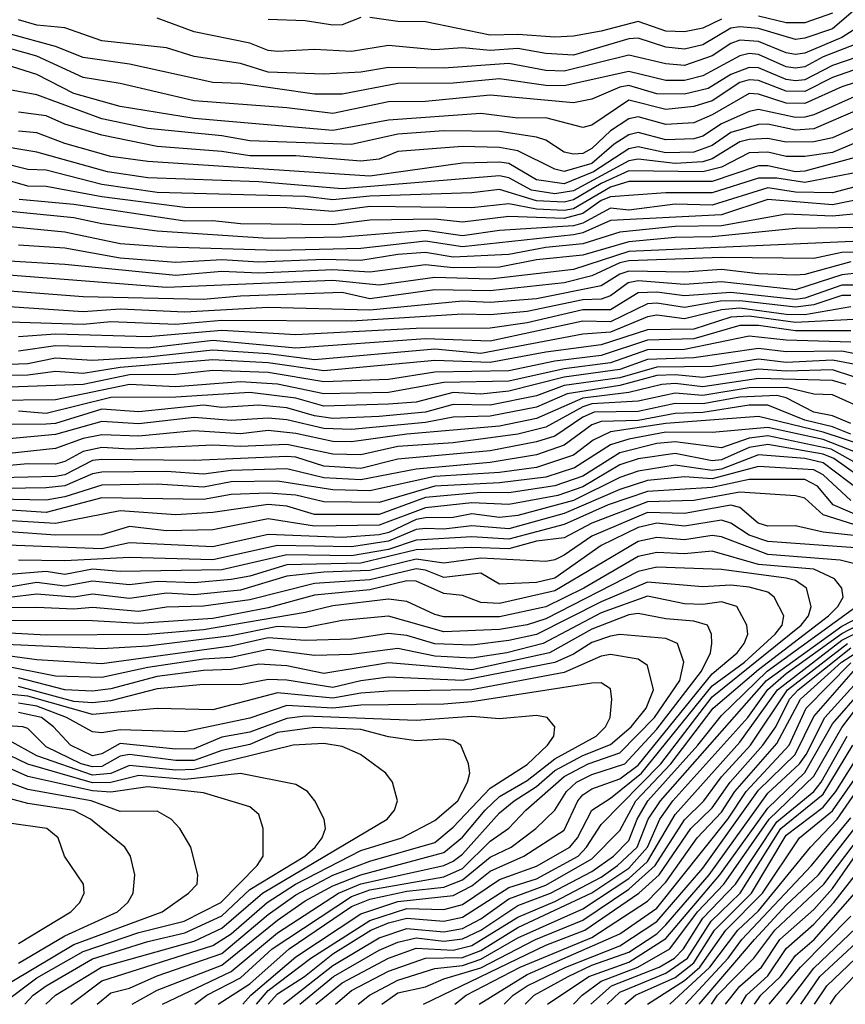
# Model space of a CAD drawing. Header units: metres. Extents: x -51132 to -49532, y -231222 to -229437.
# Tile 93 of 256: x -50570 to -50525, y -231222 to -231169. Entities that reach past the tile are written whole.
import ezdxf

# ---------------------------------------------------------------- set-up
doc = ezdxf.new("R2010")
doc.units = ezdxf.units.M
for name, color, linetype in [('CONTOUR_HALF', 8, 'Continuous'), ('CONTOUR_INDEX', 1, 'Continuous'), ('CONTOUR_INTER', 3, 'Continuous')]:
    doc.layers.add(name, color=color, linetype=linetype)

msp = doc.modelspace()

# ---------------------------------------------------------------- linework, layer by layer
at = {"layer": 'CONTOUR_HALF'}
for points, elevation in [([(-50524.58, -231167.76), (-50526.08, -231169.026), (-50527.58, -231169.545), (-50528.08, -231169.611), (-50530.08, -231169.02), (-50531.08, -231168.918), (-50531.58, -231169), (-50533.08, -231169.902), (-50534.08, -231170.14), (-50535.08, -231170.029), (-50536.58, -231169.534), (-50537.08, -231169.569), (-50540.08, -231170.45), (-50541.58, -231170.367), (-50543.08, -231170.1), (-50544.58, -231170.211), (-50546.08, -231170.066), (-50547.58, -231170.175), (-50550.08, -231169.925), (-50552.08, -231170.249), (-50554.08, -231170.153), (-50556.08, -231170.265), (-50556.58, -231170.199), (-50557.58, -231169.801), (-50560.58, -231169.194), (-50562.58, -231168.463)], 60.5), ([(-50524.58, -231169.774), (-50526.58, -231170.551), (-50527.58, -231171.084), (-50528.08, -231171.164), (-50528.58, -231171.081), (-50530.08, -231170.428), (-50530.58, -231170.374), (-50531.08, -231170.484), (-50533.08, -231171.568), (-50534.08, -231171.819), (-50535.08, -231171.83), (-50537.08, -231171.341), (-50540.58, -231172.111), (-50541.58, -231172.088), (-50544.08, -231171.729), (-50546.58, -231171.967), (-50549.58, -231171.993), (-50552.58, -231172.572), (-50554.08, -231172.562), (-50558.08, -231171.996), (-50559.58, -231171.925), (-50564.08, -231170.937), (-50566.58, -231170.588), (-50568.08, -231169.984), (-50570.58, -231169.307)], 59.5), ([(-50524.58, -231171.137), (-50526.08, -231171.661), (-50527.58, -231172.417), (-50528.58, -231172.393), (-50530.08, -231171.828), (-50530.58, -231171.791), (-50531.08, -231171.93), (-50532.58, -231172.924), (-50533.58, -231173.232), (-50535.08, -231173.385), (-50537.08, -231172.889), (-50539.08, -231174.234), (-50539.58, -231174.371), (-50541.58, -231173.845), (-50543.08, -231173.869), (-50545.08, -231173.606), (-50550.08, -231173.964), (-50553.08, -231174.534), (-50560.58, -231173.877), (-50564.58, -231173.229), (-50567.08, -231172.528), (-50569.08, -231171.496), (-50572.08, -231170.567)], 58.5), ([(-50524.58, -231172.563), (-50527.08, -231173.685), (-50527.58, -231173.801), (-50528.08, -231173.822), (-50530.08, -231173.387), (-50530.58, -231173.498), (-50532.08, -231174.171), (-50533.08, -231174.833), (-50533.58, -231174.986), (-50535.08, -231175.036), (-50536.58, -231174.634), (-50537.08, -231174.757), (-50537.875, -231175.259), (-50539.08, -231176.311), (-50540.58, -231176.752), (-50541.08, -231176.621), (-50543.08, -231175.622), (-50544.08, -231175.449), (-50546.08, -231175.4), (-50549.58, -231175.67), (-50550.58, -231176.073), (-50551.58, -231176.19), (-50555.08, -231175.894), (-50557.58, -231175.905), (-50559.08, -231175.659), (-50562.58, -231175.391), (-50565.58, -231174.789), (-50567.58, -231174.191), (-50568.58, -231173.729), (-50570.08, -231173.536)], 57.5), ([(-50524.58, -231174.252), (-50526.08, -231174.918), (-50527.08, -231175.135), (-50528.58, -231175.154), (-50529.58, -231174.964), (-50530.58, -231175.012), (-50531.08, -231175.145), (-50532.58, -231176.06), (-50533.08, -231176.214), (-50534.58, -231176.312), (-50536.58, -231176.071), (-50537.08, -231176.163), (-50540.08, -231177.789), (-50541.08, -231177.953), (-50542.346, -231177.759), (-50543.58, -231177.08), (-50544.08, -231176.979), (-50552.58, -231177.673), (-50557.08, -231177.311), (-50563.08, -231177.088), (-50565.268, -231176.759), (-50569.08, -231175.693), (-50571.58, -231175.276)], 56.5), ([(-50524.58, -231175.916), (-50527.58, -231176.732), (-50528.08, -231176.762), (-50529.58, -231176.438), (-50530.08, -231176.44), (-50532.58, -231177.289), (-50537.08, -231177.287), (-50538.08, -231177.593), (-50540.075, -231178.759), (-50540.58, -231178.853), (-50542.08, -231178.779), (-50543.58, -231178.484), (-50545.58, -231178.704), (-50551.08, -231178.634), (-50553.08, -231178.908), (-50555.58, -231178.709), (-50561.08, -231178.688), (-50565.58, -231178.114), (-50568.58, -231177.553), (-50569.58, -231177.528), (-50571.08, -231177.111)], 55.5), ([(-50524.58, -231177.498), (-50526.08, -231177.893), (-50528.08, -231177.859), (-50529.58, -231177.623), (-50532.58, -231178.556), (-50534.58, -231178.516), (-50537.08, -231178.826), (-50538.08, -231178.725), (-50539.58, -231179.537), (-50540.08, -231179.676), (-50544.08, -231179.94), (-50546.08, -231180.227), (-50548.08, -231179.938), (-50552.58, -231180.295), (-50556.58, -231180.36), (-50562.58, -231179.966), (-50565.58, -231179.58), (-50567.08, -231179.243), (-50575.08, -231178.45)], 54.5), ([(-50524.58, -231179.015), (-50526.08, -231179.155), (-50528.58, -231179.052), (-50532.08, -231179.684), (-50534.58, -231179.725), (-50537.58, -231180.026), (-50539.58, -231180.654), (-50541.58, -231180.845), (-50543.58, -231181.226), (-50546.58, -231181.373), (-50548.08, -231181.127), (-50549.58, -231181.232), (-50551.58, -231181.561), (-50553.58, -231181.495), (-50557.08, -231181.643), (-50559.08, -231181.519), (-50561.58, -231181.661), (-50564.58, -231181.432), (-50567.58, -231180.897), (-50570.08, -231180.72)], 53.5), ([(-50524.58, -231180.504), (-50537.08, -231181.061), (-50540.08, -231182.037), (-50544.58, -231182.567), (-50547.58, -231182.467), (-50550.58, -231182.893), (-50553.08, -231182.633), (-50562.08, -231183.018), (-50574.08, -231182.069)], 52.5), ([(-50525.08, -231181.63), (-50527.58, -231182.316), (-50528.08, -231182.345), (-50530.08, -231182.273), (-50532.08, -231182.036), (-50534.08, -231182.183), (-50537.08, -231182.125), (-50537.58, -231182.292), (-50538.58, -231182.923), (-50542.08, -231183.619), (-50544.58, -231183.824), (-50546.08, -231183.76), (-50551.08, -231184.238), (-50556.58, -231184.101), (-50561.08, -231184.35), (-50564.58, -231184.18), (-50566.58, -231184.323), (-50570.58, -231184.06)], 51.5), ([(-50524.58, -231182.88), (-50525.58, -231182.889), (-50527.58, -231183.596), (-50528.08, -231183.654), (-50531.58, -231183.277), (-50534.08, -231183.47), (-50535.58, -231183.262), (-50536.58, -231183.298), (-50538.08, -231184.226), (-50539.58, -231184.219), (-50542.58, -231184.928), (-50544.58, -231185.207), (-50548.58, -231185.23), (-50555.08, -231185.567), (-50559.08, -231185.334), (-50563.08, -231185.68), (-50568.08, -231185.531), (-50570.08, -231185.68)], 50.5), ([(-50525.08, -231184.064), (-50527.58, -231184.485), (-50528.58, -231184.467), (-50531.08, -231184.139), (-50532.08, -231184.225), (-50534.08, -231184.709), (-50535.58, -231184.511), (-50536.08, -231184.6), (-50538.08, -231185.436), (-50539.58, -231185.532), (-50545.08, -231186.576), (-50547.58, -231186.353), (-50554.08, -231186.927), (-50556.58, -231186.593), (-50559.58, -231186.407), (-50563.08, -231186.787), (-50566.08, -231186.96), (-50568.08, -231186.839), (-50569.58, -231187.142), (-50571.08, -231187.194)], 49.5), ([(-50525.08, -231185.353), (-50528.08, -231185.349), (-50530.08, -231185.076), (-50531.08, -231185.062), (-50533.58, -231185.783), (-50536.08, -231185.854), (-50538.58, -231186.683), (-50541.08, -231186.994), (-50543.58, -231187.513), (-50547.58, -231187.586), (-50550.08, -231187.984), (-50553.58, -231188.114), (-50556.58, -231187.601), (-50559.58, -231187.501), (-50561.58, -231187.722), (-50564.08, -231187.738), (-50566.58, -231188.266), (-50571.08, -231188.415)], 48.5), ([(-50523.58, -231186.847), (-50525.58, -231186.458), (-50528.58, -231186.492), (-50530.08, -231186.307), (-50533.58, -231186.807), (-50536.08, -231186.902), (-50537.58, -231187.453), (-50540.58, -231187.868), (-50543.58, -231188.622), (-50545.08, -231188.781), (-50546.58, -231188.697), (-50548.58, -231189.209), (-50550.08, -231189.328), (-50553.58, -231189.43), (-50555.08, -231188.996), (-50557.58, -231188.69), (-50561.58, -231188.944), (-50565.08, -231188.96), (-50568.58, -231189.816), (-50570.08, -231189.7)], 47.5), ([(-50520.58, -231189.266), (-50526.08, -231187.46), (-50528.58, -231187.539), (-50530.08, -231187.427), (-50533.08, -231187.875), (-50534.58, -231187.727), (-50535.58, -231187.771), (-50537.58, -231188.314), (-50540.427, -231188.759), (-50542.08, -231189.475), (-50544.58, -231189.97), (-50546.58, -231190.015), (-50548.08, -231190.316), (-50552.08, -231190.684), (-50553.58, -231190.636), (-50555.58, -231190.167), (-50556.58, -231190.078), (-50558.58, -231190.211), (-50560.58, -231190.041), (-50563.58, -231190.386), (-50565.58, -231190.258), (-50568.08, -231190.965), (-50570.58, -231191.203)], 46.5), ([(-50524.08, -231189.713), (-50526.08, -231188.824), (-50527.08, -231188.785), (-50528.58, -231188.42), (-50530.58, -231188.434), (-50533.08, -231188.857), (-50534.58, -231188.728), (-50536.58, -231189.161), (-50539.08, -231189.298), (-50539.58, -231189.461), (-50541.58, -231190.568), (-50543.08, -231190.943), (-50546.58, -231191.419), (-50549.58, -231191.608), (-50551.58, -231192.063), (-50553.08, -231192.019), (-50555.58, -231191.498), (-50558.08, -231191.604), (-50559.58, -231191.534), (-50564.08, -231191.751), (-50565.58, -231191.668), (-50566.58, -231191.872), (-50567.58, -231192.426), (-50568.08, -231192.566), (-50569.58, -231192.553), (-50571.58, -231192.73)], 45.5), ([(-50525.08, -231190.946), (-50526.08, -231190.55), (-50527.58, -231190.187), (-50529.58, -231189.381), (-50530.58, -231189.383), (-50533.08, -231189.766), (-50534.58, -231189.822), (-50536.58, -231190.2), (-50538.58, -231190.266), (-50539.08, -231190.44), (-50540.58, -231191.535), (-50542.08, -231192.054), (-50544.58, -231192.472), (-50548.58, -231192.831), (-50551.58, -231193.416), (-50553.58, -231193.296), (-50555.58, -231192.807), (-50558.58, -231192.904), (-50560.08, -231193.097), (-50562.08, -231192.963), (-50565.58, -231193.001), (-50566.08, -231193.078), (-50567.58, -231193.729), (-50568.58, -231193.846), (-50573.08, -231193.922)], 44.5), ([(-50526.21, -231221.759), (-50525.888, -231221.259), (-50523.038, -231218.259), (-50520.58, -231214.927), (-50518.58, -231212.628), (-50516.08, -231211.026), (-50513.58, -231209.736), (-50512.031, -231208.759), (-50511.08, -231208.381), (-50509.58, -231208.046), (-50509.08, -231207.777), (-50507.506, -231206.759), (-50505.08, -231204.912), (-50502.08, -231203.886), (-50499.553, -231203.259), (-50498.58, -231202.673), (-50496.092, -231200.759), (-50494.58, -231200.017), (-50493.08, -231198.696), (-50490.58, -231195.915), (-50489.036, -231194.759), (-50486.08, -231191.781), (-50483.581, -231189.759)], 52.5), ([(-50522.58, -231192.804), (-50526.58, -231191.225), (-50529.58, -231190.577), (-50532.58, -231190.844), (-50535.08, -231190.836), (-50537.08, -231191.213), (-50538.08, -231191.516), (-50540.02, -231192.759), (-50541.58, -231193.259), (-50544.08, -231193.57), (-50547.58, -231193.749), (-50550.58, -231194.629), (-50553.58, -231194.6), (-50555.08, -231194.242), (-50556.58, -231194.139), (-50558.58, -231194.21), (-50560.08, -231194.47), (-50565.58, -231194.376), (-50568.58, -231195.176), (-50571.58, -231194.97)], 43.5), ([(-50524.08, -231193.623), (-50526.006, -231192.259), (-50526.58, -231192.025), (-50529.58, -231191.496), (-50530.58, -231191.665), (-50532.08, -231192.335), (-50532.58, -231192.387), (-50534.58, -231191.978), (-50536.58, -231192.279), (-50537.58, -231192.603), (-50539.58, -231193.783), (-50540.922, -231194.259), (-50543.58, -231194.744), (-50545.58, -231194.657), (-50548.08, -231194.92), (-50550.58, -231195.868), (-50554.08, -231195.914), (-50556.58, -231195.525), (-50559.58, -231196.11), (-50562.08, -231196.175), (-50564.08, -231195.933), (-50565.58, -231196.389), (-50568.08, -231196.405), (-50570.58, -231196.215)], 42.5), ([(-50525.08, -231194.521), (-50526.58, -231193.145), (-50527.08, -231192.87), (-50530.08, -231192.69), (-50532.58, -231193.361), (-50534.08, -231193.245), (-50536.08, -231193.447), (-50537.58, -231193.924), (-50540.58, -231195.23), (-50543.58, -231196.051), (-50545.58, -231195.891), (-50547.08, -231196.075), (-50548.08, -231196.037), (-50548.58, -231196.096), (-50550.08, -231196.729), (-50552.08, -231197.035), (-50556.08, -231196.961), (-50559.58, -231197.736), (-50564.08, -231197.606), (-50567.58, -231197.789), (-50570.08, -231197.758)], 41.5), ([(-50524.58, -231195.939), (-50526.58, -231195.304), (-50527.58, -231194.403), (-50528.08, -231194.269), (-50531.08, -231194.077), (-50533.58, -231194.53), (-50536.08, -231194.604), (-50539.08, -231195.749), (-50540.58, -231196.541), (-50542.08, -231196.727), (-50543.58, -231197.131), (-50545.58, -231197.068), (-50548.58, -231197.201), (-50551.58, -231197.907), (-50555.58, -231198.011), (-50557.58, -231198.623), (-50558.58, -231198.804), (-50560.58, -231198.985), (-50562.58, -231198.9), (-50564.08, -231199.092), (-50566.08, -231198.882), (-50567.58, -231199.153), (-50569.08, -231198.952), (-50570.58, -231199.215)], 40.5), ([(-50524.58, -231197.106), (-50529.58, -231196.752), (-50530.58, -231196.4), (-50531.58, -231195.758), (-50532.08, -231195.593), (-50534.08, -231195.917), (-50535.58, -231195.748), (-50536.58, -231195.985), (-50538.58, -231196.968), (-50541.08, -231198.717), (-50542.08, -231198.953), (-50544.08, -231199.058), (-50545.08, -231198.46), (-50547.08, -231198.691), (-50548.08, -231198.288), (-50548.58, -231198.214), (-50551.08, -231198.812), (-50554.08, -231199.01), (-50557.58, -231199.893), (-50560.08, -231200.247), (-50562.08, -231200.294), (-50563.58, -231200.528), (-50566.08, -231200.314), (-50567.08, -231200.402), (-50569.08, -231200.305), (-50573.58, -231200.358)], 39.5), ([(-50555.759, -231221.759), (-50553.08, -231219.659), (-50550.58, -231218.167), (-50549.08, -231217.666), (-50547.08, -231217.836), (-50546.08, -231217.654), (-50545.08, -231217.136), (-50543.58, -231216.056), (-50541.58, -231215.328), (-50539.08, -231213.891), (-50537.58, -231212.369), (-50536.704, -231210.759), (-50534.819, -231208.759), (-50532.52, -231205.759), (-50530.08, -231203.671), (-50526.294, -231200.759), (-50525.789, -231200.259), (-50525.495, -231199.759), (-50525.583, -231199.259), (-50525.975, -231198.759), (-50527.08, -231198.232), (-50530.08, -231197.987), (-50532.58, -231197.266), (-50534.08, -231197.402), (-50535.58, -231197.329), (-50536.58, -231197.563), (-50539.526, -231199.259), (-50541.58, -231200.269), (-50544.08, -231200.824), (-50547.08, -231200.809), (-50547.58, -231200.694), (-50549.08, -231199.988), (-50550.08, -231199.852), (-50553.08, -231200.224), (-50554.58, -231200.586), (-50560.08, -231201.525), (-50563.08, -231201.778), (-50568.58, -231201.803), (-50571.58, -231201.642)], 38.5), ([(-50557.207, -231221.759), (-50556.58, -231221.006), (-50554.272, -231219.259), (-50551.08, -231217.235), (-50549.08, -231216.589), (-50547.08, -231216.626), (-50546.08, -231216.36), (-50544.08, -231215.016), (-50542.08, -231214.284), (-50540.28, -231213.259), (-50539.87, -231212.759), (-50539.08, -231211.26), (-50538.08, -231210.618), (-50536.398, -231209.259), (-50532.58, -231204.542), (-50530.835, -231203.259), (-50529.173, -231201.759), (-50528.808, -231201.259), (-50528.716, -231200.759), (-50529.236, -231199.759), (-50529.58, -231199.487), (-50530.58, -231199.204), (-50531.58, -231199.103), (-50533.08, -231199.188), (-50536.08, -231198.94), (-50538.58, -231200), (-50542.08, -231201.769), (-50543.58, -231202.101), (-50545.58, -231202.348), (-50547.58, -231202.275), (-50549.08, -231201.824), (-50550.08, -231201.718), (-50552.08, -231202.029), (-50554.58, -231202.095), (-50556.58, -231201.952), (-50558.58, -231202.408), (-50565.58, -231203.349), (-50569.08, -231203.133), (-50571.08, -231202.866)], 37.5), ([(-50559.283, -231221.759), (-50557.58, -231220.648), (-50555.44, -231218.759), (-50552.08, -231216.478), (-50551.08, -231216.073), (-50549.08, -231215.652), (-50547.08, -231215.429), (-50546.08, -231215.039), (-50544.58, -231213.801), (-50543.454, -231213.259), (-50542.108, -231212.259), (-50541.08, -231211.274), (-50540.452, -231210.259), (-50539.909, -231209.759), (-50539.08, -231209.334), (-50537.302, -231208.759), (-50535.58, -231206.891), (-50533.152, -231203.759), (-50532.674, -231202.759), (-50532.604, -231202.259), (-50532.616, -231201.759), (-50532.843, -231201.259), (-50533.58, -231201.055), (-50535.08, -231200.929), (-50536.58, -231200.636), (-50537.08, -231200.706), (-50539.08, -231201.48), (-50541.38, -231202.759), (-50545.58, -231203.679), (-50550.08, -231203.301), (-50553.58, -231203.873), (-50555.58, -231203.468), (-50557.08, -231203.378), (-50558.58, -231203.658), (-50560.08, -231203.708), (-50562.58, -231204.035), (-50565.08, -231204.709), (-50566.08, -231204.827), (-50567.58, -231204.757), (-50570.08, -231204.119)], 36.5), ([(-50554.003, -231221.759), (-50552.58, -231220.597), (-50550.08, -231219.262), (-50548.58, -231218.727), (-50546.58, -231218.833), (-50545.58, -231218.578), (-50543.08, -231217.043), (-50541.08, -231216.2), (-50538.58, -231214.882), (-50537.691, -231214.259), (-50536.638, -231213.259), (-50536.033, -231211.759), (-50535.383, -231210.759), (-50529.638, -231204.259), (-50525.58, -231201.314), (-50524.487, -231200.759)], 39.5), ([(-50551.709, -231221.759), (-50551.113, -231221.259), (-50549.58, -231220.454), (-50547.58, -231219.824), (-50546.08, -231219.66), (-50545.08, -231219.326), (-50543.08, -231218.172), (-50539.58, -231216.603), (-50537.08, -231214.966), (-50536.08, -231214.045), (-50534.58, -231211.492), (-50531.08, -231207.594), (-50529.06, -231204.759), (-50525.58, -231202.082), (-50523.08, -231200.851)], 40.5), ([(-50548.177, -231221.759), (-50541.58, -231218.554), (-50539.459, -231217.759), (-50536.55, -231215.759), (-50535.44, -231214.759), (-50533.731, -231212.259), (-50532.58, -231211.138), (-50531.601, -231209.759), (-50529.853, -231207.759), (-50529.137, -231206.759), (-50528.404, -231205.259), (-50527.94, -231204.759), (-50525.08, -231202.498)], 41.5), ([(-50562.299, -231221.759), (-50558.58, -231219.977), (-50556.08, -231217.888), (-50552.782, -231215.759), (-50551.58, -231215.241), (-50547.085, -231214.259), (-50546.58, -231214.024), (-50546.08, -231213.65), (-50544.08, -231211.407), (-50543.286, -231210.759), (-50542.08, -231209.988), (-50541.08, -231209.114), (-50539.58, -231208.316), (-50538.08, -231207.714), (-50536.966, -231206.759), (-50536.156, -231205.759), (-50535.754, -231204.759), (-50536.08, -231203.44), (-50536.58, -231203.103), (-50538.08, -231202.843), (-50538.58, -231202.941), (-50540.58, -231203.818), (-50545.58, -231204.768), (-50550.08, -231204.838), (-50551.58, -231204.94), (-50553.08, -231205.22), (-50556.08, -231204.93), (-50559.58, -231205.848), (-50562.58, -231205.767), (-50566.08, -231206.099), (-50569.58, -231205.103), (-50571.58, -231204.904)], 35.5), ([(-50545.169, -231221.759), (-50542.58, -231220.14), (-50537.58, -231217.951), (-50535.58, -231216.555), (-50531.73, -231211.759), (-50530.746, -231210.259), (-50528.427, -231207.759), (-50527.495, -231205.759), (-50525.08, -231203.295)], 42.5), ([(-50542.689, -231221.759), (-50542.197, -231221.259), (-50540.368, -231220.259), (-50539.08, -231219.635), (-50537.08, -231218.942), (-50535.58, -231217.942), (-50535.08, -231217.472), (-50532.748, -231214.759), (-50529.58, -231210.348), (-50527.864, -231208.759), (-50527.498, -231208.259), (-50526.491, -231206.259), (-50524.58, -231204.153)], 43.5), ([(-50565.824, -231221.759), (-50565.08, -231221.142), (-50564.08, -231220.883), (-50562.58, -231220.22), (-50559.08, -231219.006), (-50556.58, -231216.905), (-50555.08, -231215.838), (-50553.08, -231214.772), (-50551.08, -231214.025), (-50547.58, -231213.008), (-50546.58, -231212.186), (-50544.58, -231210.076), (-50542.58, -231208.792), (-50541.487, -231207.759), (-50541.133, -231207.259), (-50541.087, -231206.759), (-50541.506, -231206.259), (-50542.08, -231206.146), (-50544.08, -231206.33), (-50545.58, -231206.205), (-50548.58, -231206.413), (-50554.58, -231206.19), (-50555.58, -231206.309), (-50557.58, -231207.056), (-50559.08, -231207.327), (-50560.58, -231207.942), (-50561.58, -231207.969), (-50564.58, -231207.659), (-50565.58, -231208.216), (-50566.08, -231208.321), (-50567.273, -231207.759), (-50568.184, -231206.759), (-50568.84, -231206.259), (-50570.08, -231205.992)], 34.5), ([(-50540.071, -231221.759), (-50539.601, -231221.259), (-50538.58, -231220.508), (-50536.605, -231219.759), (-50534.869, -231218.759), (-50533.371, -231216.759), (-50531.944, -231215.259), (-50529.494, -231211.759), (-50527.08, -231209.432), (-50525.58, -231206.789), (-50524.788, -231205.759)], 44.5), ([(-50568.598, -231221.759), (-50568.073, -231221.259), (-50565.583, -231219.759), (-50560.58, -231218.343), (-50559.08, -231217.651), (-50556.879, -231215.759), (-50550.151, -231211.759), (-50549.747, -231211.259), (-50549.595, -231210.759), (-50549.867, -231209.759), (-50550.216, -231209.259), (-50551.586, -231208.259), (-50552.58, -231207.826), (-50553.58, -231207.655), (-50555.232, -231207.759), (-50560.58, -231209.075), (-50561.58, -231209.095), (-50564.08, -231208.86), (-50565.08, -231209.282), (-50566.08, -231209.379), (-50569.08, -231208.33), (-50570.58, -231207.499)], 33.5), ([(-50538.262, -231221.759), (-50537.58, -231221.109), (-50535.08, -231220.08), (-50533.921, -231219.259), (-50532.641, -231217.259), (-50531.071, -231215.759), (-50528.874, -231212.259), (-50526.58, -231210.4), (-50524.983, -231207.759)], 45.5), ([(-50536.069, -231221.759), (-50534.08, -231220.474), (-50533.244, -231219.759), (-50531.839, -231217.759), (-50529.868, -231215.759), (-50527.861, -231212.759), (-50526.08, -231211.293), (-50524.08, -231208.428)], 46.5), ([(-50570.98, -231221.759), (-50569.08, -231220.33), (-50566.58, -231218.897), (-50563.58, -231217.884), (-50561.124, -231217.259), (-50559.138, -231216.259), (-50557.17, -231214.259), (-50556.86, -231213.759), (-50556.847, -231212.259), (-50557.08, -231211.496), (-50557.58, -231211.093), (-50560.08, -231210.325), (-50563.08, -231209.996), (-50565.08, -231210.3), (-50566.08, -231210.228), (-50569.58, -231209.45), (-50571.08, -231208.771)], 32.5), ([(-50570.08, -231219.529), (-50567.58, -231218.056), (-50564.716, -231216.759), (-50564.162, -231216.259), (-50563.876, -231215.759), (-50563.793, -231214.759), (-50564.024, -231213.759), (-50564.323, -231213.259), (-50566.178, -231211.759), (-50567.08, -231211.276), (-50569.58, -231210.902), (-50570.58, -231210.637)], 31.5), ([(-50534.015, -231221.759), (-50531.717, -231219.259), (-50530.983, -231218.259), (-50527.209, -231214.259), (-50525.08, -231211.684)], 47.5), ([(-50532.626, -231221.759), (-50532.29, -231221.259), (-50530.326, -231219.259), (-50529.188, -231217.759), (-50526.555, -231215.259), (-50523.889, -231211.759)], 48.5), ([(-50531.024, -231221.759), (-50530.72, -231221.259), (-50529.58, -231220.221), (-50528.58, -231218.738), (-50527.08, -231217.435), (-50526.006, -231216.259), (-50524.842, -231214.759)], 49.5), ([(-50529.507, -231221.759), (-50527.8, -231219.759), (-50525.08, -231216.998)], 50.5), ([(-50527.799, -231221.759), (-50526.767, -231220.259), (-50524.055, -231217.759)], 51.5)]:
    msp.add_lwpolyline(points, dxfattribs=dict(at, elevation=elevation))
at = {"layer": 'CONTOUR_INDEX'}
for points, elevation in [([(-50524.58, -231168.865), (-50525.58, -231169.5), (-50527.58, -231170.344), (-50528.08, -231170.42), (-50528.58, -231170.333), (-50530.08, -231169.72), (-50531.08, -231169.645), (-50531.58, -231169.825), (-50532.58, -231170.499), (-50534.08, -231171.014), (-50535.08, -231170.93), (-50537.08, -231170.465), (-50540.58, -231171.324), (-50541.58, -231171.291), (-50543.58, -231170.9), (-50547.08, -231171.154), (-50550.08, -231171.121), (-50551.58, -231171.366), (-50553.58, -231171.492), (-50556.58, -231171.377), (-50558.08, -231170.914), (-50560.58, -231170.533), (-50562.08, -231170.052), (-50565.58, -231169.686), (-50567.58, -231168.985), (-50569.08, -231168.826), (-50570.08, -231168.551)], 60), ([(-50524.58, -231176.756), (-50527.58, -231177.346), (-50529.08, -231177.098), (-50530.08, -231177.11), (-50532.58, -231177.906), (-50535.08, -231177.904), (-50538.08, -231178.118), (-50538.58, -231178.32), (-50539.58, -231179.022), (-50540.58, -231179.287), (-50543.58, -231179.18), (-50546.08, -231179.485), (-50547.58, -231179.326), (-50551.08, -231179.372), (-50553.08, -231179.618), (-50558.08, -231179.574), (-50559.58, -231179.402), (-50561.08, -231179.42), (-50567.08, -231178.533), (-50570.046, -231178.259)], 55), ([(-50525.08, -231183.45), (-50525.58, -231183.455), (-50527.08, -231183.952), (-50528.08, -231184.085), (-50531.08, -231183.735), (-50532.132, -231183.759), (-50534.08, -231184.091), (-50535.58, -231183.853), (-50536.08, -231183.893), (-50538.08, -231184.862), (-50539.58, -231184.83), (-50544.58, -231185.919), (-50548.08, -231185.796), (-50555.08, -231186.289), (-50559.58, -231185.874), (-50563.08, -231186.296), (-50568.08, -231186.169), (-50570.08, -231186.464)], 50), ([(-50525.08, -231190.361), (-50526.08, -231189.954), (-50527.095, -231189.759), (-50528.58, -231188.969), (-50529.08, -231188.849), (-50531.08, -231188.936), (-50533.08, -231189.301), (-50534.58, -231189.28), (-50536.58, -231189.713), (-50538.956, -231189.759), (-50539.58, -231190.029), (-50541.08, -231191.043), (-50542.08, -231191.35), (-50544.58, -231191.85), (-50549.58, -231192.295), (-50551.58, -231192.791), (-50553.58, -231192.666), (-50555.08, -231192.186), (-50555.58, -231192.148), (-50560.58, -231192.371), (-50565.58, -231192.313), (-50566.08, -231192.358), (-50567.58, -231193.136), (-50568.08, -231193.239), (-50572.58, -231193.336)], 45), ([(-50521.791, -231196.759), (-50526.58, -231196.244), (-50528.08, -231195.9), (-50529.58, -231195.918), (-50530.103, -231195.759), (-50531.08, -231194.904), (-50531.58, -231194.781), (-50534.08, -231195.223), (-50536.08, -231195.171), (-50539.08, -231196.452), (-50540.58, -231197.476), (-50541.08, -231197.734), (-50541.58, -231197.819), (-50545.08, -231197.637), (-50547.08, -231197.918), (-50548.58, -231197.701), (-50551.08, -231198.315), (-50553.58, -231198.394), (-50555.58, -231198.618), (-50558.08, -231199.369), (-50560.58, -231199.624), (-50562.08, -231199.542), (-50564.08, -231199.833), (-50566.08, -231199.585), (-50567.08, -231199.747), (-50569.08, -231199.582), (-50570.58, -231199.764)], 40), ([(-50552.941, -231221.759), (-50552.08, -231221.012), (-50550.08, -231219.961), (-50548.08, -231219.274), (-50546.08, -231219.221), (-50545.08, -231218.85), (-50543.08, -231217.616), (-50539.08, -231215.736), (-50537.08, -231214.397), (-50536.08, -231213.26), (-50535.414, -231211.759), (-50534.709, -231210.759), (-50530.662, -231206.259), (-50529.58, -231204.743), (-50528.58, -231203.874), (-50525.58, -231201.717), (-50523.08, -231200.423)], 40), ([(-50563.934, -231221.759), (-50562.58, -231220.988), (-50559.08, -231219.642), (-50556.08, -231217.214), (-50554.58, -231216.172), (-50553.08, -231215.349), (-50551.58, -231214.764), (-50547.08, -231213.561), (-50546.08, -231212.718), (-50544.859, -231211.259), (-50544.08, -231210.527), (-50542.58, -231209.661), (-50541.08, -231208.487), (-50538.845, -231207.259), (-50538.34, -231206.759), (-50538.101, -231206.259), (-50537.999, -231205.259), (-50538.08, -231204.705), (-50538.58, -231204.381), (-50539.08, -231204.4), (-50545.58, -231205.402), (-50547.08, -231205.53), (-50551.58, -231205.589), (-50553.08, -231205.744), (-50555.58, -231205.611), (-50557.58, -231206.286), (-50561.08, -231207.039), (-50564.58, -231206.919), (-50565.58, -231207.089), (-50566.08, -231207.032), (-50567.481, -231206.259), (-50569.08, -231205.644), (-50570.08, -231205.484)], 35), ([(-50539.148, -231221.759), (-50538.028, -231220.759), (-50535.453, -231219.759), (-50534.622, -231219.259), (-50534.131, -231218.759), (-50533.08, -231217.1), (-50531.323, -231215.259), (-50529.08, -231211.893), (-50527.094, -231210.259), (-50526.698, -231209.759), (-50525.285, -231207.259)], 45), ([(-50530.302, -231221.759), (-50529.952, -231221.259), (-50528.889, -231220.259), (-50528.08, -231219.122), (-50527.068, -231218.259), (-50524.863, -231215.759)], 50)]:
    msp.add_lwpolyline(points, dxfattribs=dict(at, elevation=elevation))
at = {"layer": 'CONTOUR_INTER'}
for points, elevation in [([(-50526.08, -231168.193), (-50527.58, -231168.714), (-50528.58, -231168.7), (-50530.08, -231168.342)], 61), ([(-50551.58, -231168.428), (-50552.58, -231168.821), (-50553.08, -231168.84), (-50554.58, -231168.6), (-50556.58, -231168.537)], 61), ([(-50532.08, -231168.507), (-50533.08, -231169.002), (-50534.08, -231169.194), (-50535.08, -231169.165), (-50536.58, -231168.634), (-50538.58, -231169.15), (-50540.08, -231169.433), (-50541.08, -231169.486), (-50543.08, -231169.33), (-50544.58, -231169.371), (-50548.08, -231168.648), (-50549.58, -231168.632), (-50551.08, -231168.415)], 61), ([(-50524.08, -231170.325), (-50526.08, -231171.006), (-50527.58, -231171.782), (-50528.08, -231171.843), (-50528.58, -231171.768), (-50530.08, -231171.143), (-50530.58, -231171.125), (-50531.58, -231171.504), (-50532.801, -231172.259), (-50534.08, -231172.573), (-50535.58, -231172.545), (-50537.08, -231172.091), (-50537.58, -231172.193), (-50539.08, -231172.843), (-50540.08, -231173.032), (-50544.58, -231172.612), (-50548.08, -231172.964), (-50550.08, -231172.971), (-50553.08, -231173.615), (-50555.58, -231173.298), (-50560.58, -231172.931), (-50564.58, -231171.991), (-50566.58, -231171.672), (-50569.08, -231170.505), (-50571.08, -231169.951)], 59), ([(-50524.08, -231171.68), (-50525.58, -231172.174), (-50527.58, -231173.068), (-50528.58, -231173.043), (-50530.08, -231172.565), (-50530.58, -231172.531), (-50532.58, -231173.688), (-50533.58, -231174.121), (-50535.08, -231174.21), (-50536.58, -231173.785), (-50537.08, -231173.891), (-50538.08, -231174.543), (-50539.08, -231175.496), (-50539.58, -231175.773), (-50540.08, -231175.815), (-50540.58, -231175.702), (-50541.58, -231175.047), (-50542.08, -231174.881), (-50544.08, -231174.577), (-50547.08, -231174.549), (-50549.58, -231174.728), (-50552.08, -231175.291), (-50557.58, -231175.081), (-50559.08, -231174.814), (-50563.08, -231174.42), (-50565.58, -231173.903), (-50569.08, -231172.602), (-50571.58, -231172.149)], 58), ([(-50524.58, -231173.358), (-50527.08, -231174.444), (-50528.08, -231174.512), (-50529.58, -231174.186), (-50530.08, -231174.199), (-50531.58, -231174.638), (-50532.58, -231175.34), (-50533.58, -231175.696), (-50535.08, -231175.733), (-50536.58, -231175.411), (-50537.08, -231175.521), (-50538.99, -231176.759), (-50540.58, -231177.412), (-50542.08, -231177.199), (-50543.58, -231176.316), (-50544.08, -231176.239), (-50546.08, -231176.285), (-50551.08, -231177), (-50563.08, -231176.211), (-50565.08, -231175.942), (-50567.58, -231175.235), (-50569.08, -231174.649), (-50570.08, -231174.572)], 57), ([(-50524.58, -231175.095), (-50526.08, -231175.715), (-50527.58, -231175.932), (-50528.58, -231175.925), (-50529.58, -231175.707), (-50530.58, -231175.74), (-50532.08, -231176.507), (-50533.08, -231176.771), (-50537.08, -231176.71), (-50538.58, -231177.384), (-50540.08, -231178.281), (-50540.58, -231178.407), (-50542.08, -231178.324), (-50544.08, -231177.709), (-50545.58, -231177.906), (-50551.08, -231178.086), (-50553.08, -231178.276), (-50554.58, -231178.099), (-50562.58, -231177.881), (-50565.58, -231177.442), (-50568.58, -231176.673), (-50569.58, -231176.628), (-50571.08, -231176.252)], 56), ([(-50524.58, -231178.239), (-50526.08, -231178.549), (-50529.58, -231178.266), (-50532.08, -231179.093), (-50538.08, -231179.395), (-50539.58, -231180.065), (-50540.08, -231180.164), (-50546.08, -231180.818), (-50548.08, -231180.505), (-50551.58, -231180.904), (-50556.08, -231181.02), (-50562.08, -231180.834), (-50564.58, -231180.658), (-50567.58, -231180.03), (-50574.08, -231179.384)], 54), ([(-50524.58, -231179.779), (-50528.08, -231179.818), (-50532.58, -231180.278), (-50534.58, -231180.303), (-50537.08, -231180.547), (-50539.58, -231181.275), (-50542.08, -231181.511), (-50544.08, -231181.914), (-50546.58, -231181.946), (-50548.08, -231181.795), (-50551.08, -231182.18), (-50553.08, -231182.059), (-50557.08, -231182.246), (-50559.08, -231182.145), (-50561.58, -231182.371), (-50567.58, -231181.765), (-50570.58, -231181.586)], 53), ([(-50524.58, -231181.107), (-50525.58, -231181.13), (-50527.08, -231181.441), (-50532.08, -231181.393), (-50537.08, -231181.573), (-50537.58, -231181.688), (-50539.08, -231182.39), (-50540.58, -231182.763), (-50544.58, -231183.189), (-50547.58, -231183.137), (-50551.08, -231183.633), (-50552.58, -231183.281), (-50558.08, -231183.475), (-50560.08, -231183.667), (-50566.58, -231183.519), (-50574.08, -231182.946)], 52), ([(-50524.58, -231182.23), (-50525.58, -231182.327), (-50528.08, -231183.14), (-50532.08, -231182.702), (-50534.08, -231182.844), (-50536.58, -231182.656), (-50537.117, -231182.759), (-50538.08, -231183.466), (-50538.58, -231183.652), (-50539.58, -231183.682), (-50542.58, -231184.309), (-50544.58, -231184.5), (-50546.08, -231184.456), (-50552.08, -231184.84), (-50559.08, -231184.803), (-50561.58, -231185.013), (-50565.08, -231184.872), (-50566.58, -231185.008), (-50570.58, -231184.887)], 51), ([(-50524.58, -231184.734), (-50528.08, -231184.907), (-50530.58, -231184.57), (-50531.58, -231184.62), (-50533.58, -231185.261), (-50536.08, -231185.297), (-50538.58, -231186.119), (-50541.58, -231186.506), (-50544.58, -231187.068), (-50547.58, -231186.962), (-50553.58, -231187.515), (-50556.58, -231187.084), (-50559.58, -231186.928), (-50564.58, -231187.335), (-50566.58, -231187.654), (-50568.08, -231187.555), (-50569.58, -231187.759), (-50571.08, -231187.779)], 49), ([(-50525.08, -231185.964), (-50528.58, -231185.856), (-50530.58, -231185.643), (-50534.08, -231186.361), (-50536.08, -231186.379), (-50538.08, -231187.094), (-50540.58, -231187.412), (-50543.58, -231188.086), (-50547.08, -231188.142), (-50550.08, -231188.687), (-50553.58, -231188.763), (-50556.08, -231188.236), (-50558.08, -231188.122), (-50561.58, -231188.376), (-50564.08, -231188.255), (-50568.08, -231189.084), (-50571.58, -231189.114)], 48), ([(-50524.08, -231187.325), (-50526.08, -231186.934), (-50528.58, -231187.062), (-50530.08, -231186.895), (-50532.58, -231187.287), (-50535.58, -231187.313), (-50537.58, -231187.899), (-50540.58, -231188.317), (-50542.08, -231188.874), (-50544.58, -231189.369), (-50546.58, -231189.335), (-50548.08, -231189.752), (-50550.58, -231189.982), (-50553.08, -231190.089), (-50554.08, -231189.945), (-50555.58, -231189.513), (-50557.08, -231189.378), (-50559.08, -231189.492), (-50560.08, -231189.379), (-50563.58, -231189.731), (-50565.58, -231189.597), (-50568.08, -231190.36), (-50568.58, -231190.408), (-50574.08, -231190.439)], 47), ([(-50525.332, -231188.259), (-50526.08, -231188.038), (-50530.08, -231187.924), (-50533.08, -231188.388), (-50534.58, -231188.208), (-50535.303, -231188.259), (-50537.08, -231188.695), (-50539.58, -231188.999), (-50542.08, -231190.09), (-50544.08, -231190.505), (-50549.08, -231190.946), (-50552.08, -231191.357), (-50553.08, -231191.332), (-50555.08, -231190.908), (-50556.58, -231190.746), (-50558.08, -231190.919), (-50560.58, -231190.77), (-50563.58, -231191.043), (-50565.58, -231190.977), (-50566.58, -231191.183), (-50568.08, -231191.714), (-50570.58, -231191.98)], 46), ([(-50522.08, -231192.313), (-50526.58, -231190.834), (-50530.08, -231189.982), (-50535.08, -231190.366), (-50538.08, -231190.823), (-50539.012, -231191.259), (-50540.08, -231192.084), (-50542.08, -231192.748), (-50544.08, -231193.013), (-50547.58, -231193.228), (-50551.08, -231193.999), (-50553.08, -231193.953), (-50556.08, -231193.476), (-50558.58, -231193.523), (-50560.08, -231193.798), (-50562.58, -231193.636), (-50565.58, -231193.694), (-50567.58, -231194.323), (-50568.58, -231194.503), (-50576.58, -231194.352)], 44), ([(-50523.58, -231193.201), (-50526.155, -231191.759), (-50529.58, -231191.031), (-50530.58, -231191.159), (-50532.08, -231191.685), (-50534.58, -231191.351), (-50535.58, -231191.454), (-50537.58, -231191.955), (-50539.58, -231193.209), (-50541.08, -231193.737), (-50543.58, -231194.105), (-50545.08, -231194.09), (-50548.08, -231194.374), (-50550.58, -231195.28), (-50554.08, -231195.293), (-50555.58, -231194.827), (-50556.58, -231194.747), (-50559.58, -231195.182), (-50561.58, -231195.307), (-50564.58, -231195.078), (-50568.08, -231195.772), (-50571.08, -231195.599)], 43), ([(-50524.58, -231194.013), (-50526.58, -231192.498), (-50527.58, -231192.264), (-50530.08, -231192.058), (-50532.08, -231192.833), (-50532.58, -231192.899), (-50534.58, -231192.611), (-50536.58, -231192.939), (-50537.58, -231193.281), (-50540.08, -231194.524), (-50543.08, -231195.333), (-50544.08, -231195.442), (-50545.58, -231195.25), (-50546.58, -231195.45), (-50548.08, -231195.468), (-50548.58, -231195.554), (-50550.059, -231196.259), (-50550.58, -231196.376), (-50552.58, -231196.527), (-50556.58, -231196.357), (-50559.58, -231197.033), (-50564.08, -231196.815), (-50565.58, -231197.136), (-50572.08, -231196.884)], 42), ([(-50524.58, -231195.384), (-50526.044, -231194.759), (-50526.898, -231193.759), (-50527.58, -231193.393), (-50530.58, -231193.384), (-50532.58, -231193.831), (-50536.08, -231194.035), (-50538.212, -231194.759), (-50540.58, -231195.821), (-50543.58, -231196.613), (-50545.58, -231196.497), (-50548.58, -231196.665), (-50550.08, -231197.167), (-50552.08, -231197.517), (-50555.58, -231197.463), (-50559.08, -231198.268), (-50564.58, -231198.356), (-50566.08, -231198.241), (-50567.58, -231198.523), (-50568.58, -231198.366), (-50570.58, -231198.53)], 41), ([(-50524.58, -231198.022), (-50525.671, -231197.759), (-50529.58, -231197.455), (-50532.08, -231196.492), (-50532.58, -231196.42), (-50534.08, -231196.649), (-50535.58, -231196.519), (-50536.58, -231196.748), (-50541.08, -231199.414), (-50544.08, -231200.102), (-50545.08, -231200.042), (-50546.08, -231199.662), (-50547.08, -231199.552), (-50548.58, -231198.879), (-50549.08, -231198.876), (-50551.08, -231199.357), (-50554.08, -231199.648), (-50556.58, -231200.328), (-50559.58, -231200.903), (-50563.58, -231201.169), (-50566.08, -231201.032), (-50571.58, -231201.006)], 39), ([(-50556.575, -231221.759), (-50556.08, -231221.195), (-50554.609, -231220.259), (-50553.08, -231219.036), (-50551.026, -231217.759), (-50550.08, -231217.347), (-50549.08, -231217.11), (-50547.08, -231217.274), (-50546.08, -231217.048), (-50543.58, -231215.442), (-50542.08, -231214.971), (-50539.829, -231213.759), (-50539.366, -231213.259), (-50538.58, -231212.035), (-50535.358, -231208.759), (-50532.58, -231205.134), (-50527.765, -231201.259), (-50527.373, -231200.759), (-50527.237, -231200.259), (-50527.488, -231199.259), (-50528.08, -231198.857), (-50528.58, -231198.717), (-50532.08, -231198.261), (-50535.58, -231198.127), (-50536.58, -231198.365), (-50541.58, -231200.916), (-50542.58, -231201.249), (-50544.08, -231201.502), (-50547.08, -231201.621), (-50550.08, -231200.784), (-50552.58, -231201.018), (-50554.58, -231201.406), (-50556.08, -231201.339), (-50558.58, -231201.837), (-50563.08, -231202.395), (-50565.58, -231202.54), (-50571.58, -231202.267)], 38), ([(-50557.948, -231221.759), (-50557.523, -231221.259), (-50555.08, -231219.187), (-50551.58, -231216.874), (-50549.58, -231216.204), (-50546.58, -231215.882), (-50545.58, -231215.349), (-50544.58, -231214.56), (-50542.761, -231213.759), (-50540.58, -231212.35), (-50539.846, -231210.759), (-50539.58, -231210.432), (-50539.08, -231210.112), (-50537.58, -231209.58), (-50536.58, -231208.832), (-50532.58, -231203.895), (-50531.228, -231202.759), (-50530.846, -231202.259), (-50530.651, -231201.759), (-50530.71, -231201.259), (-50531.245, -231200.259), (-50532.08, -231200.006), (-50533.08, -231200.143), (-50534.08, -231200.113), (-50536.08, -231199.699), (-50538.58, -231200.604), (-50541.711, -231202.259), (-50543.689, -231202.759), (-50545.58, -231203.05), (-50547.58, -231202.95), (-50549.58, -231202.519), (-50552.08, -231202.851), (-50554.08, -231202.906), (-50556.58, -231202.59), (-50558.58, -231203.02), (-50560.08, -231203.1), (-50563.08, -231203.548), (-50565.58, -231204.098), (-50568.08, -231204.022), (-50571.08, -231203.425)], 37), ([(-50554.863, -231221.759), (-50553.046, -231220.259), (-50550.58, -231218.833), (-50549.58, -231218.4), (-50548.58, -231218.165), (-50547.08, -231218.34), (-50546.08, -231218.227), (-50545.08, -231217.743), (-50543.08, -231216.415), (-50541.324, -231215.759), (-50539.08, -231214.572), (-50537.908, -231213.759), (-50537.08, -231212.912), (-50536.641, -231211.759), (-50536.058, -231210.759), (-50533.363, -231207.759), (-50532.08, -231206.142), (-50529.607, -231203.759), (-50524.091, -231199.759)], 39), ([(-50560.551, -231221.759), (-50559.894, -231221.259), (-50558.08, -231220.326), (-50556.367, -231218.759), (-50552.08, -231215.925), (-50551.08, -231215.572), (-50547.08, -231214.86), (-50546.08, -231214.414), (-50544.58, -231212.95), (-50543.58, -231212.241), (-50542.66, -231211.259), (-50540.58, -231209.445), (-50539.282, -231208.759), (-50537.58, -231208.173), (-50535.703, -231206.259), (-50534.336, -231204.259), (-50534.108, -231203.259), (-50534.448, -231202.259), (-50535.08, -231201.983), (-50537.58, -231201.779), (-50538.08, -231201.858), (-50539.08, -231202.21), (-50540.08, -231202.842), (-50541.08, -231203.283), (-50546.08, -231204.263), (-50550.08, -231204.076), (-50551.58, -231204.272), (-50553.08, -231204.637), (-50555.58, -231204.236), (-50556.58, -231204.195), (-50558.08, -231204.493), (-50560.08, -231204.477), (-50562.58, -231204.707), (-50565.08, -231205.361), (-50566.08, -231205.467), (-50567.08, -231205.386), (-50570.08, -231204.583)], 36), ([(-50550.429, -231221.759), (-50549.58, -231221.134), (-50548.08, -231220.815), (-50547.08, -231220.377), (-50545.08, -231219.794), (-50542.127, -231218.259), (-50539.58, -231217.206), (-50537.08, -231215.532), (-50535.66, -231214.259), (-50534.08, -231211.784), (-50533.026, -231210.759), (-50532.08, -231209.47), (-50530.516, -231207.759), (-50528.516, -231204.759), (-50525.268, -231202.259)], 41), ([(-50546.483, -231221.759), (-50545.879, -231221.259), (-50542.955, -231219.759), (-50539.08, -231218.149), (-50536.08, -231216.185), (-50535.08, -231215.151), (-50533.387, -231212.759), (-50532.08, -231211.373), (-50531.358, -231210.259), (-50529.08, -231207.66), (-50527.807, -231205.259), (-50525.601, -231203.259), (-50524.58, -231202.625)], 42), ([(-50543.828, -231221.759), (-50543.337, -231221.259), (-50542.58, -231220.759), (-50540.499, -231219.759), (-50537.58, -231218.6), (-50535.58, -231217.276), (-50533.08, -231214.396), (-50530.08, -231210.179), (-50528.1, -231208.259), (-50527.08, -231206.197), (-50524.946, -231203.759)], 43), ([(-50541.481, -231221.759), (-50539.255, -231220.259), (-50537.08, -231219.487), (-50535.08, -231218.201), (-50532.162, -231214.759), (-50529.58, -231211.162), (-50527.58, -231209.225), (-50526.08, -231206.599), (-50524.468, -231204.759)], 44), ([(-50567.24, -231221.759), (-50565.58, -231220.494), (-50559.58, -231218.587), (-50558.58, -231217.945), (-50556.628, -231216.259), (-50555.107, -231215.259), (-50551.58, -231213.444), (-50549.351, -231212.759), (-50547.58, -231211.818), (-50546.338, -231210.759), (-50545.811, -231209.759), (-50545.677, -231209.259), (-50545.756, -231208.759), (-50546.176, -231207.759), (-50546.58, -231207.496), (-50547.08, -231207.425), (-50548.58, -231207.518), (-50550.08, -231207.307), (-50551.58, -231206.913), (-50554.08, -231206.804), (-50556.08, -231207.063), (-50557.58, -231207.709), (-50559.08, -231208.032), (-50560.58, -231208.576), (-50561.58, -231208.583), (-50564.08, -231208.261), (-50564.58, -231208.346), (-50565.58, -231208.9), (-50566.08, -231208.921), (-50566.697, -231208.759), (-50568.58, -231207.844), (-50569.58, -231206.858), (-50569.834, -231206.759), (-50572.08, -231206.615)], 34), ([(-50569.73, -231221.759), (-50569.277, -231221.259), (-50568.58, -231220.766), (-50566.08, -231219.303), (-50563.08, -231218.372), (-50561.08, -231217.903), (-50559.08, -231216.976), (-50557.58, -231215.554), (-50554.603, -231213.759), (-50554.038, -231213.259), (-50553.655, -231212.759), (-50553.479, -231212.259), (-50553.547, -231211.759), (-50554.062, -231210.759), (-50554.462, -231210.259), (-50555.08, -231209.875), (-50558.08, -231209.289), (-50561.08, -231209.613), (-50563.58, -231209.4), (-50565.08, -231209.768), (-50566.08, -231209.795), (-50569.58, -231208.781), (-50571.08, -231208.056)], 33), ([(-50537.298, -231221.759), (-50536.727, -231221.259), (-50534.58, -231220.303), (-50533.58, -231219.519), (-50532.45, -231217.759), (-50530.464, -231215.759), (-50528.58, -231212.617), (-50526.58, -231211.109), (-50525.903, -231210.259), (-50524.58, -231208.166)], 46), ([(-50534.878, -231221.759), (-50532.701, -231219.759), (-50531.191, -231217.759), (-50530.08, -231216.708), (-50527.264, -231213.259), (-50525.822, -231211.759), (-50523.748, -231208.759)], 47), ([(-50571.58, -231221.193), (-50567.08, -231218.53), (-50562.305, -231216.759), (-50560.895, -231215.759), (-50560.426, -231215.259), (-50560.381, -231214.759), (-50560.757, -231213.259), (-50561.352, -231212.259), (-50561.83, -231211.759), (-50562.58, -231211.324), (-50564.58, -231211.344), (-50566.144, -231210.759), (-50569.58, -231210.147), (-50571.08, -231209.584)], 32), ([(-50533.286, -231221.759), (-50530.301, -231218.259), (-50528.58, -231216.403), (-50526.843, -231214.759), (-50524.49, -231211.759)], 48), ([(-50570.08, -231218.48), (-50567.248, -231216.759), (-50566.759, -231216.259), (-50566.527, -231215.759), (-50566.568, -231215.259), (-50567.594, -231213.759), (-50567.928, -231212.759), (-50568.549, -231212.259), (-50570.58, -231211.96)], 31), ([(-50531.861, -231221.759), (-50531.08, -231220.781), (-50529.923, -231219.759), (-50528.93, -231218.259), (-50527.08, -231216.633), (-50526.08, -231215.5), (-50524.17, -231212.759)], 49), ([(-50528.556, -231221.759), (-50527.08, -231219.797), (-50524.428, -231217.259)], 51), ([(-50527.059, -231221.759), (-50526.378, -231220.759), (-50524.08, -231218.57)], 52)]:
    msp.add_lwpolyline(points, dxfattribs=dict(at, elevation=elevation))

doc.saveas('drawing.dxf')
